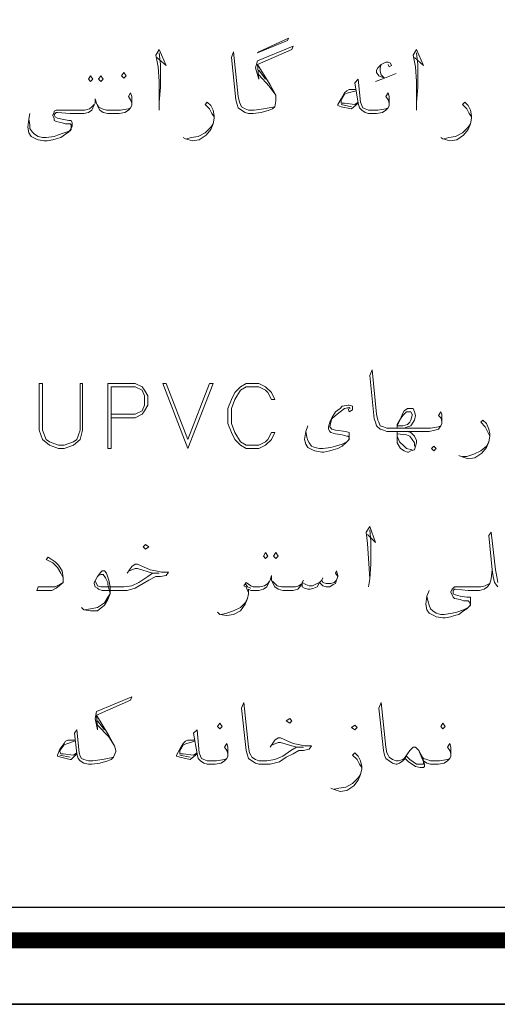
# Model space of a CAD drawing. Header units: metres. Extents: x 5.7 to 89.8, y 4 to 63.5.
# Tile 26 of 60: x 49.9 to 53.9, y 4 to 12.3. Entities that reach past the tile are written whole.
import ezdxf

# ---------------------------------------------------------------- set-up
doc = ezdxf.new("R2010")
doc.units = ezdxf.units.M
doc.header["$MEASUREMENT"] = 0
doc.layers.add('PDF7_KADR', color=7, linetype='Continuous')
doc.layers.add('PDF7_textt', color=7, linetype='Continuous')

msp = doc.modelspace()

# ---------------------------------------------------------------- linework, layer by layer
at = {"layer": 'PDF7_KADR', "lineweight": 25}
for points in [[(5.6952, 4.013), (89.7853, 4.013), (89.7853, 63.476), (5.6952, 63.476)], [(5.6952, 63.476), (89.7853, 63.476), (89.7853, 4.013), (5.6952, 4.013)], [(6.5139, 4.8317), (88.8414, 4.8317), (88.8414, 62.6574), (6.5139, 62.6574)]]:
    msp.add_lwpolyline(points, close=True, dxfattribs=at)
at = {"layer": 'PDF7_KADR', "lineweight": 0, "const_width": 0.1348}
msp.add_lwpolyline([(6.2346, 62.9367), (6.2346, 4.5523), (89.1111, 4.5523), (89.1111, 62.9367)], close=True, dxfattribs=at)
at = {"layer": 'PDF7_textt', "lineweight": 20}
for points in [[(51.925, 12.0358), (52.1754, 12.1514), (52.1658, 12.1321), (51.9154, 12.0262)], [(50.7885, 11.8143), (50.8078, 11.8335), (50.7885, 11.8624), (50.7693, 11.8335)], [(50.5092, 11.8335), (50.5285, 11.8046), (50.5092, 11.7854), (50.49, 11.8046)], [(50.5959, 11.8335), (50.6152, 11.8046), (50.5959, 11.7854), (50.5766, 11.8046)], [(50.4418, 9.2427), (50.4225, 9.2427), (50.4225, 8.8479), (50.3936, 8.7708), (50.3648, 8.7516), (50.2877, 8.7227), (50.2395, 8.7227), (50.1625, 8.7516), (50.1336, 8.7708), (50.1047, 8.8479), (50.1047, 9.2427), (50.0758, 9.2427), (50.0758, 8.8479), (50.1047, 8.7708), (50.1625, 8.7227), (50.2395, 8.6938), (50.2877, 8.6938), (50.3648, 8.7227), (50.4225, 8.7708), (50.4418, 8.8479)], [(51.3279, 8.6938), (51.116, 9.2427), (51.1449, 9.2427), (51.3279, 8.7708), (51.5109, 9.2427), (51.5398, 9.2427)], [(52.0598, 8.8286), (52.031, 8.8286), (52.0021, 8.7708), (51.9828, 8.7516), (51.925, 8.7227), (51.8191, 8.7227), (51.7709, 8.7516), (51.7228, 8.8286), (51.6939, 8.9056), (51.6939, 9.0309), (51.7228, 9.1079), (51.7709, 9.185), (51.8191, 9.2138), (51.925, 9.2138), (51.9828, 9.185), (52.0021, 9.1657), (52.031, 9.1079), (52.0598, 9.1079), (52.031, 9.1657), (51.9828, 9.2138), (51.925, 9.2427), (51.8191, 9.2427), (51.7709, 9.2138), (51.7228, 9.1657), (51.6939, 9.1079), (51.665, 9.0309), (51.665, 8.9056), (51.6939, 8.8286), (51.7228, 8.7708), (51.7709, 8.7227), (51.8191, 8.6938), (51.925, 8.6938), (51.9828, 8.7227), (52.031, 8.7708)], [(53.0904, 8.8864), (53.1193, 8.9442), (53.1385, 8.9731), (53.1674, 9.002), (53.1867, 9.002), (53.1963, 9.002), (53.206, 9.002), (53.2156, 8.9827), (53.2156, 8.9731), (53.206, 8.9345), (53.1963, 8.9153), (53.1771, 8.896), (53.1385, 8.8864)], [(53.3986, 8.6745), (53.4178, 8.6938), (53.3986, 8.713), (53.3793, 8.6938)], [(50.9715, 7.8462), (51.0004, 7.8655), (50.9715, 7.8847), (50.9523, 7.8655)], [(51.9828, 7.8173), (52.0021, 7.7884), (51.9828, 7.7692), (51.9635, 7.7884)], [(52.0695, 7.8173), (52.0887, 7.7884), (52.0695, 7.7692), (52.0502, 7.7884)], [(52.1851, 6.3823), (52.2043, 6.4015), (52.1851, 6.4208), (52.1562, 6.4015)], [(51.5975, 6.3341), (51.6168, 6.3534), (51.5975, 6.3823), (51.5783, 6.3534)], [(52.734, 6.3245), (52.7533, 6.3438), (52.734, 6.363), (52.7051, 6.3438)], [(53.4756, 6.3341), (53.4949, 6.3534), (53.4756, 6.3823), (53.4564, 6.3534)]]:
    msp.add_lwpolyline(points, close=True, dxfattribs=at)
for points in [[(51.0678, 11.9876), (51.1449, 11.9202), (51.0871, 12.0551), (51.0582, 12.0069), (51.0775, 11.9106), (51.0871, 11.7854), (51.0871, 11.612), (51.0871, 11.5446)], [(51.0871, 11.612), (51.0967, 11.7372), (51.0967, 11.9298), (51.0871, 12.0262)], [(52.0598, 11.5735), (52.0117, 11.5639), (51.9635, 11.5542), (51.8865, 11.5446), (51.848, 11.5446), (51.8383, 11.5446), (51.8094, 11.5542), (51.7805, 11.5735), (51.7709, 11.5928), (51.7613, 11.612), (51.7516, 11.6602), (51.7131, 12.0358), (51.6939, 11.9876), (51.7324, 11.6313), (51.742, 11.5928), (51.7516, 11.5639), (51.7805, 11.5446), (51.8094, 11.5253), (51.8383, 11.5157), (51.848, 11.5157), (51.8769, 11.5157), (51.9443, 11.5253), (52.0117, 11.5446), (52.0406, 11.5542), (52.0598, 11.5735), (52.0695, 11.6216), (52.0695, 11.6313), (52.0695, 11.6698), (52.0213, 11.7565), (51.9154, 11.9298), (52.2043, 12.0551), (52.2139, 12.0839), (51.9154, 11.9587), (51.8961, 11.901), (51.925, 11.8046), (51.9154, 11.9298)], [(53.2349, 11.9876), (53.3119, 11.9202), (53.2541, 12.0551), (53.2252, 12.0069), (53.2445, 11.9106), (53.2541, 11.7854), (53.2541, 11.612), (53.2541, 11.5446)], [(53.2541, 11.612), (53.2637, 11.7372), (53.2637, 11.9298), (53.2541, 12.0262)], [(53.0133, 11.9298), (53.023, 11.9106), (53.0422, 11.9202), (53.0326, 11.9395), (53.0133, 11.9491), (52.9941, 11.9491), (52.9555, 11.9298), (52.9267, 11.901), (52.917, 11.8817), (52.917, 11.8624), (52.9363, 11.8335), (52.9844, 11.8143), (52.9074, 11.7854), (52.9844, 11.8143), (53.0808, 11.8528)], [(51.925, 11.8817), (51.9828, 11.8046)], [(52.9844, 11.8143), (52.9555, 11.8432), (52.9459, 11.8721), (52.9459, 11.901), (52.9555, 11.9298)], [(51.925, 11.8432), (52.0117, 11.7469), (52.0695, 11.6698)], [(53.023, 11.5831), (53.023, 11.6024), (53.0133, 11.6313), (52.9941, 11.6602), (53.0133, 11.6891), (53.023, 11.6602), (53.023, 11.6313), (53.023, 11.612), (53.023, 11.5831), (53.0133, 11.5639), (52.9941, 11.5446), (52.9652, 11.5253), (52.917, 11.5157), (52.8592, 11.5157), (52.8496, 11.5157), (52.8207, 11.5253), (52.7918, 11.5446), (52.7726, 11.5639), (52.7629, 11.6024), (52.734, 11.7757), (52.7629, 11.8046), (52.7822, 11.612), (52.7918, 11.5831), (52.8014, 11.5639), (52.8207, 11.5542), (52.8496, 11.5446), (52.8592, 11.5446), (52.9267, 11.5446), (52.9941, 11.5542), (53.0133, 11.5639)], [(52.7437, 11.718), (52.6859, 11.718), (52.6666, 11.7083), (52.6473, 11.6891), (52.6185, 11.6409), (52.5896, 11.5928), (52.5896, 11.5831), (52.6185, 11.5735), (52.7051, 11.5542), (52.7629, 11.6024)], [(52.7437, 11.7083), (52.6762, 11.6891), (52.6473, 11.6794), (52.6185, 11.6313), (52.6185, 11.6216), (52.6185, 11.6024), (52.6473, 11.6024), (52.734, 11.5928), (52.7629, 11.612)], [(50.8559, 11.5831), (50.8559, 11.6024), (50.8463, 11.6313), (50.8271, 11.6602), (50.8463, 11.6891), (50.8559, 11.6602), (50.8559, 11.6313), (50.8559, 11.612), (50.8559, 11.5831), (50.8463, 11.5639), (50.8271, 11.5446), (50.7982, 11.5253), (50.75, 11.5157), (50.6922, 11.5157), (50.6537, 11.5157), (50.6152, 11.5253), (50.5863, 11.5446), (50.5766, 11.5639), (50.5574, 11.6024), (50.5477, 11.6409), (50.5477, 11.6024), (50.5285, 11.5639), (50.5189, 11.5446), (50.49, 11.5253), (50.4514, 11.5157), (50.4033, 11.5157), (50.3359, 11.5157), (50.2299, 11.5253), (50.2203, 11.5253), (50.2107, 11.5157), (50.201, 11.5061), (50.2107, 11.4868), (50.2299, 11.4772), (50.2684, 11.4675), (50.3262, 11.4579), (50.3455, 11.4579), (50.3551, 11.4387), (50.3551, 11.4098), (50.3455, 11.3905), (50.3262, 11.3616), (50.2973, 11.3423), (50.2588, 11.3134), (50.2203, 11.3038), (50.1914, 11.2942), (50.1432, 11.2846), (50.1143, 11.2846), (50.0662, 11.2942), (50.0469, 11.3038), (50.0084, 11.3231), (49.9891, 11.352), (49.9795, 11.4001), (49.9891, 11.4675), (49.9988, 11.5157)], [(51.5494, 11.4868), (51.5301, 11.5157), (51.5109, 11.5542), (51.4723, 11.5928), (51.4916, 11.612), (51.5205, 11.5831), (51.5398, 11.5446), (51.5494, 11.4964), (51.5494, 11.4772), (51.5398, 11.429), (51.5205, 11.3809), (51.482, 11.3327), (51.4242, 11.2942), (51.3664, 11.2846), (51.3086, 11.3038), (51.2894, 11.3134)], [(53.7164, 11.4868), (53.6972, 11.5157), (53.6779, 11.5542), (53.6394, 11.5928), (53.6586, 11.612), (53.6875, 11.5831), (53.7068, 11.5446), (53.7164, 11.4964), (53.7164, 11.4772), (53.7068, 11.429), (53.6875, 11.3809), (53.649, 11.3327), (53.5912, 11.2942), (53.5334, 11.2846), (53.4756, 11.3038), (53.4564, 11.3134)], [(50.5381, 11.5928), (50.5189, 11.5735), (50.4996, 11.5542), (50.4611, 11.5446), (50.4033, 11.5446), (50.3744, 11.5446), (50.2203, 11.5446), (50.201, 11.535), (50.201, 11.5253), (50.1914, 11.5061), (50.1914, 11.4964), (50.201, 11.4772), (50.201, 11.4579), (50.2203, 11.4483), (50.2684, 11.4387), (50.2973, 11.429), (50.3359, 11.429), (50.3455, 11.4194), (50.3455, 11.4001), (50.3455, 11.3809), (50.3359, 11.3712), (50.2877, 11.352), (50.2299, 11.3327), (50.201, 11.3231), (50.1336, 11.3134), (50.1047, 11.3134), (50.0662, 11.3231), (50.0373, 11.3423), (50.018, 11.3616), (49.9988, 11.3905), (49.9988, 11.4194), (49.9891, 11.4675)], [(50.567, 11.5928), (50.5766, 11.5735), (50.6055, 11.5542), (50.6441, 11.5446), (50.6922, 11.5446), (50.7596, 11.5446), (50.8271, 11.5542), (50.8463, 11.5639)], [(52.7051, 11.5735), (52.6185, 11.5928)], [(51.3182, 11.3038), (51.3568, 11.3134), (51.4146, 11.3231), (51.4723, 11.352), (51.5205, 11.4001), (51.5398, 11.429)], [(53.4853, 11.3038), (53.5238, 11.3134), (53.5816, 11.3231), (53.6394, 11.352), (53.6875, 11.4001), (53.7068, 11.429)], [(53.466, 8.9056), (53.466, 8.9249), (53.4564, 8.9538), (53.4371, 8.9731), (53.4564, 9.002), (53.466, 8.9827), (53.466, 8.9442), (53.466, 8.9345), (53.466, 8.9056), (53.4564, 8.8864), (53.4371, 8.8575), (53.4082, 8.8479), (53.3601, 8.8382), (53.3023, 8.8382), (53.1771, 8.8382), (53.0904, 8.8382), (53.0133, 8.8382), (53.0037, 8.8382), (52.9748, 8.8479), (52.9459, 8.8575), (52.917, 8.8864), (52.9074, 8.9153), (52.8978, 8.9442), (52.8592, 9.3102), (52.8785, 9.3583), (52.917, 8.9827), (52.9267, 8.9345), (52.9363, 8.9153), (52.9459, 8.8864), (52.9748, 8.8768), (53.0037, 8.8671), (53.0133, 8.8671), (53.0904, 8.8671), (53.1771, 8.8671), (53.3023, 8.8671), (53.3697, 8.8671), (53.4371, 8.8768), (53.4564, 8.8864)], [(50.6826, 8.9538), (50.8848, 8.9538), (50.9426, 8.9827), (50.9619, 9.0116), (50.9908, 9.0597), (50.9908, 9.1368), (50.9619, 9.185), (50.9426, 9.2138), (50.8848, 9.2427), (50.6537, 9.2427), (50.6537, 8.6938), (50.6826, 8.6938), (50.6826, 9.2138), (50.8848, 9.2138), (50.9426, 9.185), (50.9619, 9.1368), (50.9619, 9.0597), (50.9426, 9.0116), (50.8848, 8.9827), (50.6826, 8.9827)], [(52.6955, 9.0309), (52.6859, 9.0405), (52.6473, 9.0309), (52.6088, 9.002), (52.5703, 8.9731), (52.5414, 8.9442), (52.5318, 8.9153), (52.5221, 8.8768), (52.5414, 8.8575), (52.5703, 8.8479), (52.657, 8.8382), (52.6859, 8.8286), (52.6859, 8.819), (52.6859, 8.7901), (52.6859, 8.7708), (52.657, 8.7419), (52.6281, 8.713), (52.5896, 8.6938), (52.551, 8.6841), (52.5221, 8.6745), (52.474, 8.6649), (52.4547, 8.6649), (52.3969, 8.6745), (52.3777, 8.6841), (52.3392, 8.7034), (52.3199, 8.7323), (52.3103, 8.7708), (52.3199, 8.8382), (52.3392, 8.8864)], [(52.6762, 9.0309), (52.6859, 9.002), (52.7148, 9.0212), (52.7148, 9.0501), (52.6859, 9.0597), (52.6762, 9.0597), (52.6281, 9.0501), (52.6088, 9.0309), (52.5703, 9.002), (52.5414, 8.9538), (52.5221, 8.9153), (52.5125, 8.8768), (52.5125, 8.8575), (52.5221, 8.8382), (52.5318, 8.8286), (52.5703, 8.819), (52.6281, 8.8093), (52.6666, 8.7997), (52.6762, 8.7997), (52.6859, 8.7804), (52.6762, 8.7612), (52.6666, 8.7516), (52.6281, 8.7323), (52.5703, 8.713), (52.5318, 8.7034), (52.4644, 8.6938), (52.4355, 8.6938), (52.3969, 8.7034), (52.368, 8.713), (52.3488, 8.7419), (52.3392, 8.7612), (52.3295, 8.7901), (52.3199, 8.8382)], [(53.0904, 8.8671), (53.0904, 8.896), (53.1193, 8.9442), (53.1385, 8.9923), (53.1482, 9.0116), (53.1771, 9.0309), (53.1963, 9.0309), (53.206, 9.0309), (53.2252, 9.0309), (53.2349, 9.002), (53.2445, 8.9731), (53.2349, 8.9345), (53.2252, 8.9153), (53.206, 8.8864), (53.1771, 8.8768), (53.1482, 8.8671)], [(53.8705, 8.7997), (53.8512, 8.8382), (53.832, 8.8768), (53.7935, 8.9153), (53.8127, 8.9345), (53.8416, 8.9056), (53.8609, 8.8575), (53.8705, 8.819), (53.8705, 8.7997), (53.8609, 8.7516), (53.8416, 8.7034), (53.8031, 8.6552), (53.7453, 8.6167), (53.6875, 8.6071), (53.6297, 8.6263), (53.6105, 8.636)], [(53.1771, 8.8382), (53.206, 8.8286), (53.2349, 8.7997), (53.2541, 8.7612), (53.2541, 8.7419), (53.2445, 8.713), (53.2349, 8.6841), (53.206, 8.6745), (53.1867, 8.6649), (53.1771, 8.6649), (53.1482, 8.6745), (53.1193, 8.6938), (53.0904, 8.7419), (53.0904, 8.819), (53.0904, 8.8382)], [(53.2156, 8.6841), (53.1674, 8.6938), (53.1482, 8.713), (53.1096, 8.7516), (53.0904, 8.7997), (53.0904, 8.819), (53.1674, 8.8093), (53.1963, 8.7997), (53.2156, 8.7708), (53.2349, 8.7419), (53.2349, 8.713)], [(53.6394, 8.6263), (53.6779, 8.6263), (53.7357, 8.6456), (53.7935, 8.6745), (53.8416, 8.713), (53.8609, 8.7516)], [(52.84, 7.9714), (52.9074, 7.904), (52.8592, 8.0388), (52.8303, 7.9907), (52.84, 7.8944), (52.8496, 7.7692), (52.8592, 7.5958), (52.8496, 7.5284)], [(52.8592, 7.5958), (52.8689, 7.721), (52.8689, 7.9136), (52.8592, 8.0099)], [(53.9379, 7.5284), (53.909, 7.5669), (53.8994, 7.6151), (53.8898, 7.6729), (53.8609, 7.9618), (53.8801, 7.9907), (53.9187, 7.6729), (53.9283, 7.6151), (53.9379, 7.5669)], [(50.2781, 7.6054), (50.2588, 7.644), (50.2299, 7.6921), (50.1914, 7.7306), (50.1336, 7.7595), (50.1529, 7.7788), (50.2107, 7.7403), (50.2395, 7.7114), (50.2684, 7.6632), (50.2781, 7.6054), (50.2781, 7.5862), (50.2781, 7.5669), (50.2588, 7.5477), (50.2203, 7.5188), (50.1818, 7.4995), (50.1047, 7.4995), (50.0566, 7.4995), (50.0662, 7.5284), (50.1432, 7.5284), (50.2107, 7.5284), (50.2492, 7.5477), (50.2781, 7.5669)], [(50.8174, 7.644), (50.8559, 7.7017), (50.8848, 7.721), (50.9041, 7.721), (51.01, 7.6729), (51.0582, 7.6632), (51.1064, 7.6536), (51.1641, 7.6536), (51.1449, 7.6247), (51.0967, 7.6151), (51.0582, 7.6151), (51.0004, 7.5862), (50.9523, 7.5573), (50.8848, 7.5188), (50.8174, 7.4995), (50.7307, 7.4995), (50.6055, 7.4995), (50.5766, 7.5091), (50.567, 7.5188), (50.5477, 7.5284), (50.5381, 7.5573), (50.5381, 7.5669), (50.567, 7.6151), (50.5959, 7.6536), (50.6055, 7.6632), (50.6248, 7.6632), (50.6441, 7.644), (50.6633, 7.5862), (50.673, 7.5284), (50.673, 7.4706), (50.6537, 7.4224), (50.6248, 7.3743), (50.567, 7.3261), (50.5092, 7.3261), (50.4514, 7.3358), (50.4322, 7.355)], [(50.567, 7.6151), (50.5766, 7.6247), (50.5959, 7.6343), (50.6152, 7.6343), (50.6344, 7.6054), (50.6537, 7.5669), (50.6537, 7.5477), (50.673, 7.4706), (50.6537, 7.4417), (50.6248, 7.3936), (50.567, 7.355), (50.5092, 7.3454), (50.4611, 7.3358)], [(50.5477, 7.5765), (50.5574, 7.5573), (50.567, 7.538), (50.5959, 7.5284), (50.7307, 7.5284), (50.7885, 7.5284), (50.8559, 7.538), (50.9137, 7.5669), (50.9908, 7.6151), (51.0293, 7.644), (51.0871, 7.644), (51.0293, 7.644), (50.9041, 7.6825), (50.8848, 7.6825), (50.8367, 7.6632)], [(52.5896, 7.6151), (52.5703, 7.644), (52.5799, 7.6632), (52.5896, 7.6247), (52.5896, 7.6151), (52.5799, 7.5862), (52.5703, 7.5573), (52.551, 7.5477), (52.5221, 7.5284), (52.4933, 7.5284), (52.4644, 7.538), (52.4451, 7.5573), (52.4355, 7.5669), (52.4162, 7.5284), (52.3873, 7.5188), (52.3584, 7.5091), (52.3392, 7.5091), (52.3103, 7.5188), (52.291, 7.5284), (52.291, 7.5573), (52.2717, 7.5284), (52.2525, 7.5091), (52.2139, 7.4995), (52.1754, 7.4995), (52.1273, 7.4995), (52.0887, 7.5091), (52.0598, 7.5284), (52.0502, 7.5477), (52.031, 7.5862), (52.031, 7.6247), (52.0213, 7.5862), (52.0021, 7.5477), (51.9924, 7.5284), (51.9635, 7.5091), (51.925, 7.4995), (51.8865, 7.4995), (51.8576, 7.4995), (51.8383, 7.5091), (51.8383, 7.4706), (51.8287, 7.4321), (51.8094, 7.3839), (51.7709, 7.3261), (51.7131, 7.2972), (51.6553, 7.2876), (51.5975, 7.2972), (51.5783, 7.3165)], [(53.8898, 7.6729), (53.8801, 7.5958), (53.8705, 7.5573), (53.8512, 7.5284), (53.8224, 7.5091), (53.7838, 7.4995), (53.7646, 7.4995), (53.6875, 7.4995), (53.5816, 7.5091), (53.5719, 7.5091), (53.5623, 7.4995), (53.5623, 7.4899), (53.5623, 7.4706), (53.5816, 7.461), (53.6201, 7.4513), (53.6779, 7.4417), (53.7068, 7.4417), (53.7068, 7.4224), (53.7068, 7.3936), (53.7068, 7.3743), (53.6779, 7.3454), (53.649, 7.3261), (53.6105, 7.2972), (53.5719, 7.2876), (53.5431, 7.278), (53.4949, 7.2683), (53.4756, 7.2683), (53.4178, 7.278), (53.3986, 7.2876), (53.3601, 7.3069), (53.3408, 7.3358), (53.3312, 7.3839), (53.3408, 7.4513), (53.3601, 7.4995)], [(52.0117, 7.5765), (52.0021, 7.5573), (51.9732, 7.538), (51.9346, 7.5284), (51.8865, 7.5284), (51.8769, 7.5284), (51.8576, 7.538), (51.8191, 7.5669), (51.7998, 7.538), (51.8191, 7.5284), (51.8287, 7.4995), (51.8383, 7.4802)], [(51.8576, 7.5188), (51.8287, 7.5284), (51.8094, 7.5573)], [(52.0406, 7.5765), (52.0598, 7.5573), (52.0791, 7.538), (52.1176, 7.5284), (52.1754, 7.5284), (52.2332, 7.5284), (52.2621, 7.538), (52.291, 7.5573), (52.291, 7.5669), (52.3199, 7.5477), (52.3488, 7.538), (52.3777, 7.538), (52.4162, 7.5573), (52.4355, 7.5669), (52.4547, 7.5862), (52.4644, 7.5669), (52.4933, 7.5573), (52.5318, 7.5573), (52.5607, 7.5669), (52.5799, 7.5862)], [(52.3006, 7.5862), (52.291, 7.5669)], [(52.4644, 7.6054), (52.4547, 7.5862)], [(53.8705, 7.5573), (53.8512, 7.5477), (53.832, 7.538), (53.7935, 7.5284), (53.7646, 7.5284), (53.726, 7.5284), (53.5719, 7.5284), (53.5623, 7.5188), (53.5527, 7.5091), (53.5431, 7.4899), (53.5431, 7.4802), (53.5527, 7.461), (53.5623, 7.4417), (53.5719, 7.4321), (53.6201, 7.4224), (53.649, 7.4128), (53.6875, 7.4128), (53.6972, 7.4032), (53.7068, 7.3839), (53.6972, 7.3647), (53.6875, 7.355), (53.649, 7.3358), (53.5912, 7.3165), (53.5527, 7.3069), (53.4853, 7.2972), (53.4564, 7.2972), (53.4178, 7.3069), (53.389, 7.3261), (53.3697, 7.3454), (53.3601, 7.3743), (53.3504, 7.4032), (53.3408, 7.4513)], [(51.6072, 7.2972), (51.6553, 7.3069), (51.7131, 7.3261), (51.7709, 7.355), (51.8094, 7.3936), (51.8287, 7.4321)], [(50.7018, 6.0933), (50.6537, 6.0837), (50.6055, 6.0741), (50.5285, 6.0644), (50.49, 6.0644), (50.4514, 6.0741), (50.4322, 6.0837), (50.4225, 6.103), (50.4129, 6.1319), (50.3936, 6.3245), (50.3744, 6.2956), (50.3936, 6.1222), (50.4033, 6.0837), (50.4225, 6.0644), (50.4514, 6.0452), (50.49, 6.0356), (50.5189, 6.0356), (50.5863, 6.0452), (50.6537, 6.0644), (50.6826, 6.0741), (50.7018, 6.0933), (50.7211, 6.1415), (50.7211, 6.1511), (50.7115, 6.1897), (50.6633, 6.2763), (50.5574, 6.4497), (50.8463, 6.5749), (50.8559, 6.6038), (50.5574, 6.4786), (50.5477, 6.4208), (50.567, 6.3245), (50.5574, 6.4497)], [(52.0213, 6.18), (52.0598, 6.2378), (52.0887, 6.2571), (52.108, 6.2571), (52.2139, 6.2089), (52.2717, 6.1993), (52.3103, 6.1897), (52.368, 6.1897), (52.3488, 6.1608), (52.3006, 6.1511), (52.2621, 6.1511), (52.2139, 6.1222), (52.1562, 6.0933), (52.0984, 6.0548), (52.0213, 6.0356), (51.9346, 6.0356), (51.925, 6.0356), (51.8961, 6.0452), (51.8672, 6.0644), (51.8383, 6.0837), (51.8287, 6.1126), (51.8191, 6.1511), (51.7805, 6.5075), (51.7998, 6.5556), (51.8383, 6.18), (51.848, 6.1319), (51.8576, 6.1126), (51.8672, 6.0933), (51.8961, 6.0741), (51.925, 6.0644), (51.9346, 6.0644), (51.9924, 6.0644), (52.0598, 6.0741), (52.1273, 6.103), (52.1947, 6.1511), (52.2428, 6.18), (52.3006, 6.18), (52.2428, 6.18), (52.108, 6.2185), (52.0887, 6.2185), (52.0406, 6.1993)], [(53.5431, 6.103), (53.5431, 6.1222), (53.5334, 6.1511), (53.5142, 6.18), (53.5334, 6.2089), (53.5431, 6.18), (53.5431, 6.1511), (53.5431, 6.1319), (53.5431, 6.103), (53.5334, 6.0837), (53.5142, 6.0644), (53.4853, 6.0452), (53.4371, 6.0356), (53.3793, 6.0356), (53.3697, 6.0356), (53.3408, 6.0452), (53.3119, 6.0644), (53.3023, 6.0933), (53.2734, 6.1511), (53.2541, 6.1704), (53.2445, 6.18), (53.2252, 6.18), (53.2156, 6.1704), (53.1963, 6.1511), (53.1771, 6.1222), (53.1578, 6.0837), (53.1385, 6.0644), (53.1096, 6.0452), (53.0904, 6.0356), (53.0808, 6.0356), (53.0519, 6.0452), (53.023, 6.0644), (52.9941, 6.0837), (52.9844, 6.1126), (52.9748, 6.1511), (52.9363, 6.5075), (52.9555, 6.5556), (52.9941, 6.18), (53.0037, 6.1319), (53.0133, 6.1126), (53.023, 6.0933), (53.0519, 6.0741), (53.0808, 6.0644), (53.0904, 6.0644), (53.1, 6.0644), (53.1385, 6.0741), (53.1482, 6.0837), (53.1578, 6.0933), (53.1771, 6.1222)], [(50.567, 6.4015), (50.6248, 6.3245)], [(50.567, 6.363), (50.6633, 6.2667), (50.7115, 6.1897)], [(51.665, 6.103), (51.665, 6.1222), (51.6553, 6.1511), (51.6361, 6.18), (51.6553, 6.2089), (51.665, 6.18), (51.665, 6.1511), (51.665, 6.1319), (51.665, 6.103), (51.6553, 6.0837), (51.6361, 6.0644), (51.6072, 6.0452), (51.559, 6.0356), (51.5012, 6.0356), (51.4916, 6.0356), (51.4627, 6.0452), (51.4338, 6.0644), (51.4146, 6.0837), (51.4049, 6.1222), (51.376, 6.2956), (51.4049, 6.3245), (51.4242, 6.1319), (51.4338, 6.103), (51.4434, 6.0837), (51.4627, 6.0741), (51.4916, 6.0644), (51.5012, 6.0644), (51.5687, 6.0644), (51.6361, 6.0741), (51.6553, 6.0837)], [(50.3744, 6.2378), (50.3166, 6.2378), (50.2973, 6.2282), (50.2877, 6.2089), (50.2492, 6.1608), (50.2299, 6.1126), (50.2299, 6.103), (50.2588, 6.0933), (50.3359, 6.0741), (50.3455, 6.0741), (50.3936, 6.1222)], [(50.3744, 6.2282), (50.3166, 6.2089), (50.2877, 6.1993), (50.2492, 6.1511), (50.2492, 6.1415), (50.2588, 6.1222), (50.2781, 6.1222), (50.3648, 6.1126), (50.3936, 6.1319)], [(51.3857, 6.2378), (51.3279, 6.2378), (51.3086, 6.2282), (51.2894, 6.2089), (51.2605, 6.1608), (51.2316, 6.1126), (51.2316, 6.103), (51.2605, 6.0933), (51.3471, 6.0741), (51.4049, 6.1222)], [(51.3857, 6.2282), (51.3182, 6.2089), (51.2894, 6.1993), (51.2605, 6.1511), (51.2605, 6.1415), (51.2605, 6.1222), (51.2894, 6.1222), (51.376, 6.1126), (51.4049, 6.1319)], [(53.2734, 6.1511), (53.283, 6.1222), (53.3119, 6.0548), (53.3119, 6.0356), (53.3023, 6.0356), (53.283, 6.0356), (53.2541, 6.0356), (53.2252, 6.0548), (53.1963, 6.0741), (53.1674, 6.103)], [(50.3359, 6.0933), (50.2492, 6.1126)], [(51.3471, 6.0933), (51.2605, 6.1126)], [(52.7918, 6.0067), (52.7726, 6.0356), (52.7533, 6.0741), (52.7148, 6.1126), (52.734, 6.1319), (52.7629, 6.103), (52.7822, 6.0644), (52.7918, 6.0163), (52.7918, 5.997), (52.7822, 5.9489), (52.7629, 5.9007), (52.7244, 5.8526), (52.6666, 5.814), (52.6088, 5.8044), (52.551, 5.8237), (52.5318, 5.8333)], [(53.3119, 6.0644), (53.3215, 6.0356), (53.3215, 6.0163), (53.3119, 6.0067), (53.283, 6.0067), (53.2445, 6.0163), (53.2156, 6.0356), (53.1867, 6.0548), (53.1578, 6.0837)], [(53.3023, 6.0933), (53.3119, 6.0837), (53.3408, 6.0741), (53.3697, 6.0644), (53.3793, 6.0644), (53.4467, 6.0644), (53.5142, 6.0741), (53.5334, 6.0837)], [(52.5607, 5.8237), (52.5992, 5.8333), (52.657, 5.8429), (52.7148, 5.8718), (52.7629, 5.92), (52.7822, 5.9489)]]:
    msp.add_lwpolyline(points, dxfattribs=at)

doc.saveas('drawing.dxf')
